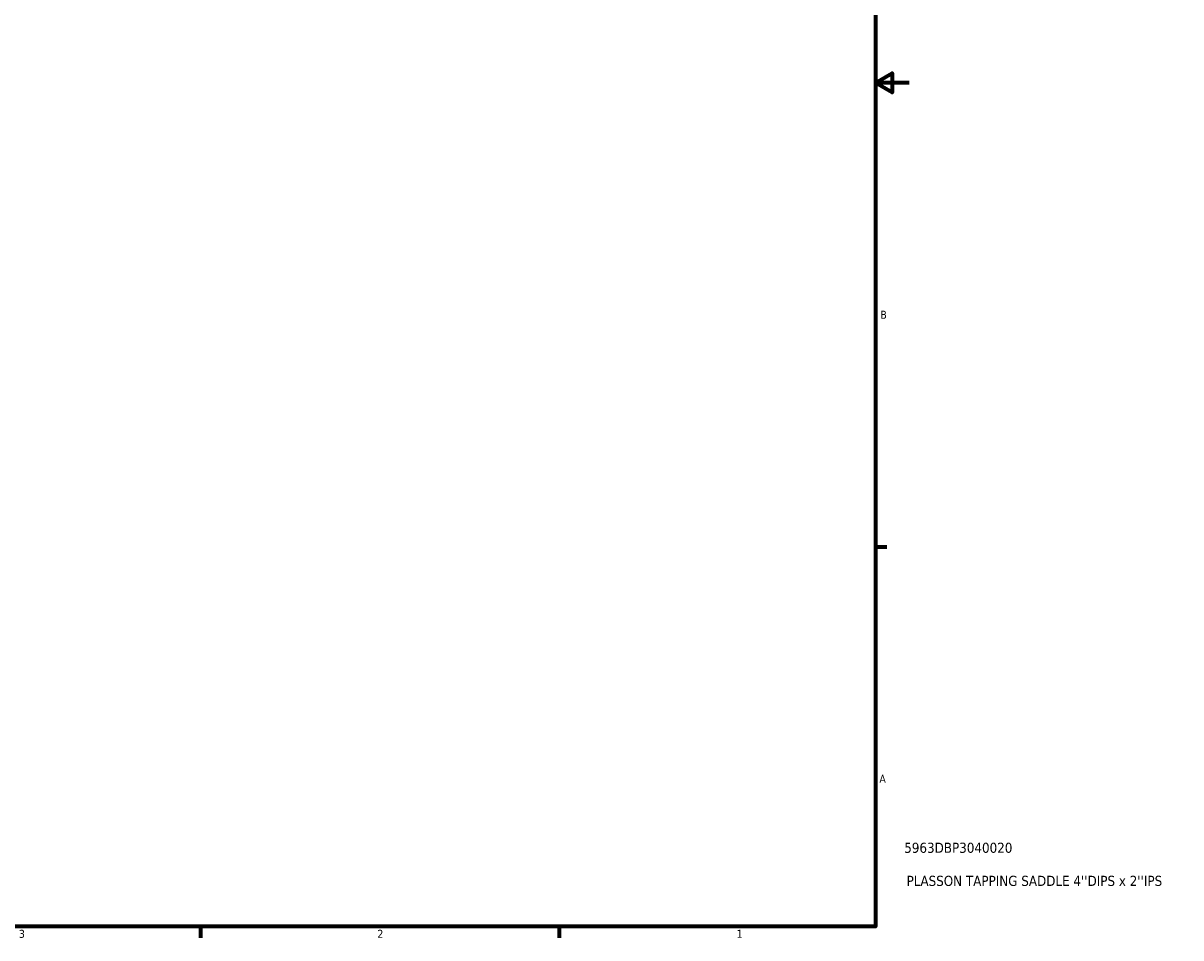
# Model space of a CAD drawing. Header units: inches. Extents: x -2.5 to 49.3, y -2.1 to 48.6.
# Tile 8 of 10: x 23.4 to 37.1, y 0.9 to 11.7. Entities that reach past the tile are written whole.
import ezdxf

# ---------------------------------------------------------------- set-up
doc = ezdxf.new("R2010")
doc.units = ezdxf.units.IN
doc.header["$MEASUREMENT"] = 0
doc.layers.add('Border (ANSI)', color=7, linetype='Continuous', lineweight=70)
doc.layers.add('Title (ANSI)', color=7, linetype='Continuous', lineweight=50)
doc.styles.add('Note Text (ANSI)', font='tahoma.ttf')
doc.styles.add('Text Style29', font='tahoma.ttf')

# ---------------------------------------------------------------- blocks, each defined once
blk = doc.blocks.new('Borders Default Border')
at = {"layer": 'Border (ANSI)'}
for p, q in [((33.5, 5.5), (33.634, 5.5)), ((25.5, 1), (25.5, 0.866)), ((29.75, 1), (29.75, 0.866))]:
    blk.add_line(p, q, dxfattribs=at)
at = {"layer": 'Border (ANSI)', "flags": 128}
for points in [[(0.5, 1), (0.5, 21), (33.5, 21), (33.5, 1), (0.5, 1)], [(33.9, 11), (33.5, 11), (33.7, 11.115), (33.7, 10.885), (33.5, 11)]]:
    blk.add_lwpolyline(points, dxfattribs=at)
at = {"layer": 'Border (ANSI)', "color": 5, "true_color": 0x0000ff, "char_height": 0.0945, "attachment_point": 7, "style": 'Note Text (ANSI)'}
for s, insert in [('B', (33.558, 8.203)), ('A', (33.547, 2.703)), ('3', (23.346, 0.864)), ('2', (27.596, 0.866)), ('1', (31.854, 0.866))]:
    blk.add_mtext(s, dxfattribs=dict(at, insert=insert))
blk = doc.blocks.new('Title Blocks ANSI - Large')
at = {"layer": 'Title (ANSI)', "color": 5, "true_color": 0x0000ff, "style": 'Text Style29'}
for tag, p in [('PART_NUMBER_001', (0.341, 0.873)), ('DESCRIPTION_001', (0.369, 0.481))]:
    blk.add_attdef(tag, p, '', height=0.12, dxfattribs=at)

msp = doc.modelspace()

# ---------------------------------------------------------------- block references
msp.add_blockref('Borders Default Border', (0, 0))
msp.add_blockref('Title Blocks ANSI - Large', (33.5, 1)).add_auto_attribs({'PART_NUMBER_001': '5963DBP3040020', 'DESCRIPTION_001': "PLASSON TAPPING SADDLE 4''DIPS x 2''IPS"})

doc.saveas('drawing.dxf')
